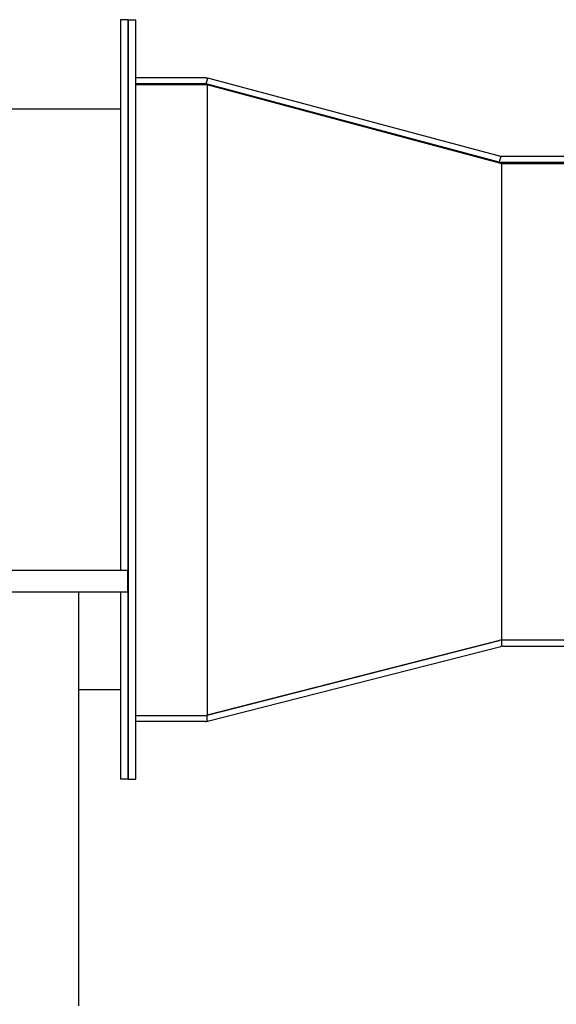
# Model space of a CAD drawing. Extents: x 0 to 796, y 0 to 496.
# Tile 208 of 222: x 690 to 699, y 294 to 311. Entities that reach past the tile are written whole.
import ezdxf

# ---------------------------------------------------------------- set-up
doc = ezdxf.new("R2010")
doc.units = 0
doc.header["$LTSCALE"] = 12
doc.header["$MEASUREMENT"] = 0
doc.layers.get('0').update_dxf_attribs({"linetype": 'CONTINUOUS'})
doc.layers.add('FGR-REMOVED', color=7, linetype='CONTINUOUS')
doc.layers.add('X', color=1, linetype='CONTINUOUS')

msp = doc.modelspace()

# ---------------------------------------------------------------- linework, layer by layer
for p, q in [((691.86244, 301.85578), (669.30948, 301.85578)), ((691.86244, 301.48078), (691.86244, 301.85578)), ((669.49698, 301.48078), (691.86244, 301.48078)), ((691.01247, 298.76415), (691.01247, 301.48078))]:
    msp.add_line(p, q)
at = {"layer": 'FGR-REMOVED'}
msp.add_line((691.01247, 294.26415), (691.01247, 298.76415), dxfattribs=at)
at = {"layer": 'X'}
for p, q in [((691.73697, 311.45758), (691.73697, 301.85578)), ((691.87147, 311.45758), (691.73697, 311.45758)), ((691.87147, 298.21308), (691.87147, 311.45808)), ((691.87147, 311.45808), (692.00597, 311.45808)), ((691.87147, 311.45758), (691.87147, 298.21258)), ((692.00597, 298.21308), (692.00597, 311.45808)), ((693.22202, 310.44558), (692.00597, 310.44558)), ((693.23011, 310.33991), (693.25718, 310.44095)), ((698.36499, 309.07232), (693.25718, 310.44095)), ((693.22202, 310.34098), (692.00597, 310.34098)), ((692.00597, 310.32665), (693.23265, 310.32665)), ((698.33792, 308.97128), (693.23011, 310.33991)), ((693.23265, 310.32665), (693.24647, 310.32295)), ((693.24647, 310.32295), (693.24647, 299.33003)), ((698.36422, 308.95165), (693.24647, 310.32295)), ((691.73697, 309.89758), (683.08647, 309.89758)), ((698.36499, 309.07232), (698.33792, 308.97128)), ((701.96425, 309.07125), (698.37308, 309.07125)), ((698.36422, 308.95165), (698.37804, 308.95165)), ((701.96456, 308.96665), (698.37308, 308.96665)), ((698.37804, 308.95165), (701.9646, 308.95165)), ((698.37804, 308.95165), (698.37804, 300.63915)), ((691.73697, 301.48078), (691.73697, 298.21258)), ((698.36482, 300.63915), (693.24647, 299.33003)), ((698.37804, 300.63915), (698.36482, 300.63915)), ((699.66921, 300.63915), (698.37804, 300.63915)), ((698.38197, 300.53399), (698.38197, 300.63885)), ((693.24855, 299.33055), (698.33688, 300.63199)), ((693.27446, 299.22921), (698.3628, 300.53065)), ((698.39377, 300.53455), (699.66952, 300.53455)), ((691.73697, 299.77258), (691.01247, 299.77258)), ((692.00597, 299.32665), (693.23325, 299.32665)), ((693.23325, 299.32665), (693.24647, 299.33003)), ((693.24855, 299.22415), (693.24855, 299.33055)), ((693.21757, 299.22205), (692.00597, 299.22205)), ((691.87147, 298.21258), (691.73697, 298.21258)), ((691.87147, 298.21308), (692.00597, 298.21308))]:
    msp.add_line(p, q, dxfattribs=at)
for centre, radius, start, end in [((698.39377, 300.40955), 0.2296, 92.945764, 104.346951), ((698.39377, 300.40955), 0.2296, 90, 92.945764), ((698.39377, 300.40955), 0.125, 95.41646, 104.346951), ((698.39377, 300.40955), 0.125, 90, 95.41646), ((693.21757, 299.45165), 0.125, 283.537477, 284.346951), ((693.21757, 299.45165), 0.2296, 270, 277.753111)]:
    msp.add_arc(centre, radius, start, end, dxfattribs=at)
msp.add_ellipse((693.21765, 299.4634), major_axis=(0, -0.24135), ratio=0.97395861, start_param=0.13180564, end_param=0.24410647, dxfattribs=at)
for points in [[(693.22202, 310.44558), (693.23387, 310.44558), (693.24573, 310.44402), (693.25718, 310.44095)], [(693.22202, 310.34098), (693.22474, 310.34098), (693.22747, 310.34062), (693.23011, 310.33991)], [(698.36499, 309.07232), (698.36763, 309.07161), (698.37036, 309.07125), (698.37308, 309.07125)], [(698.33792, 308.97128), (698.34937, 308.96821), (698.36123, 308.96665), (698.37308, 308.96665)]]:
    msp.add_open_spline(points, degree=3, dxfattribs=at)

doc.saveas('drawing.dxf')
